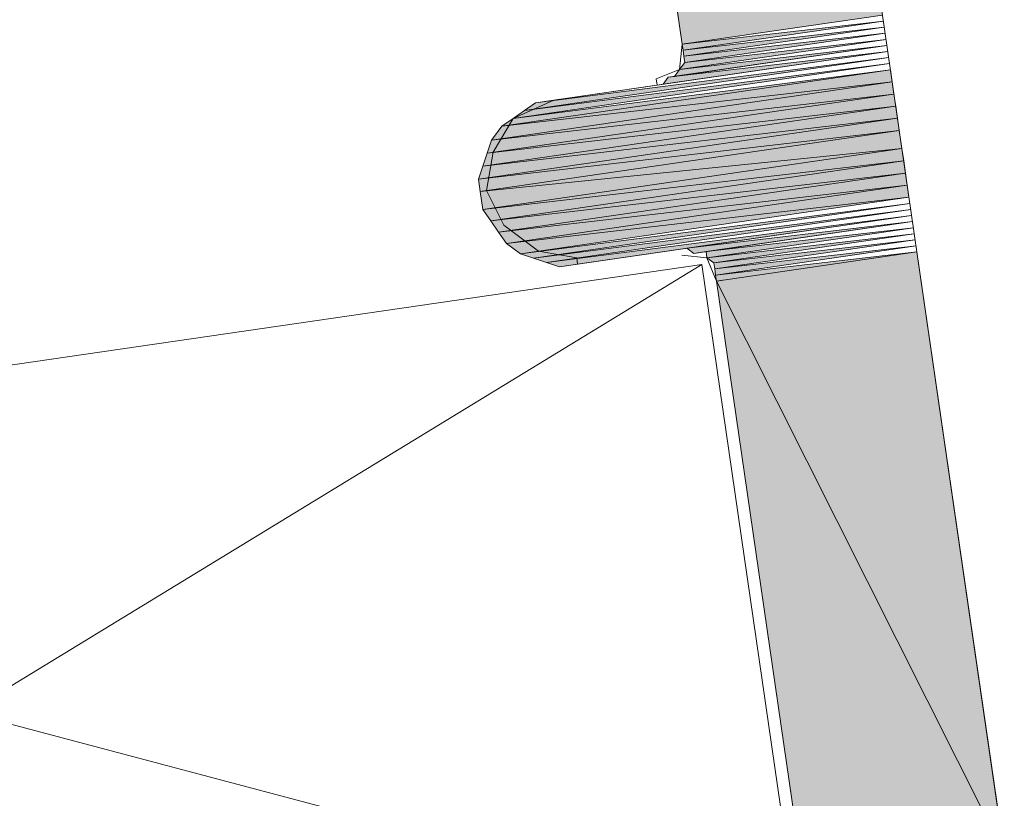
# Model space of a CAD drawing. Header units: millimetres. Extents: x 4450149 to 4451762, y 8380157 to 8380965.
# Tile 37 of 46: x 4451661 to 4451670, y 8380703 to 8380710. Entities that reach past the tile are written whole.
import ezdxf

# ---------------------------------------------------------------- set-up
doc = ezdxf.new("R2010")
doc.units = ezdxf.units.MM
doc.layers.add('Импорт в семействах', color=7, linetype='Continuous', lineweight=18)
doc.layers.add('Элементы узлов', color=7, linetype='Continuous', lineweight=18)

# ---------------------------------------------------------------- blocks, each defined once
blk = doc.blocks.new('Витражная стойка в сборе - Окно для витража_dwg-21250016-1-1')
at = {"layer": 'Импорт в семействах'}
for points in [[(4451666.7854, 8380709.61), (4451665.8925, 8380715.7536), (4451668.5794, 8380709.8707)], [(4451666.7933, 8380709.5556), (4451666.7854, 8380709.61), (4451668.5873, 8380709.8163)], [(4451666.8011, 8380709.5017), (4451666.7933, 8380709.5556), (4451668.5952, 8380709.7624)], [(4451666.8091, 8380709.4469), (4451666.8011, 8380709.5017), (4451668.6031, 8380709.7076)], [(4451666.7162, 8380709.3223), (4451666.7626, 8380709.3846), (4451668.6189, 8380709.5989)], [(4451666.7626, 8380709.3846), (4451666.8091, 8380709.4469), (4451668.611, 8380709.6532)], [(4451666.6153, 8380709.2522), (4451666.6618, 8380709.3144), (4451668.6268, 8380709.5445)], [(4451665.272, 8380708.9459), (4451665.3728, 8380709.0165), (4451668.6426, 8380709.4358)], [(4451665.3728, 8380709.0165), (4451665.4737, 8380709.0862), (4451668.6347, 8380709.4906)], [(4451665.1712, 8380708.8758), (4451665.272, 8380708.9459), (4451668.6505, 8380709.3814)], [(4451665.1712, 8380708.8758), (4451668.6505, 8380709.3814), (4451668.6663, 8380709.2727)], [(4451665.0783, 8380708.7512), (4451665.1712, 8380708.8758), (4451668.6663, 8380709.2727)], [(4451665.0783, 8380708.7512), (4451668.6663, 8380709.2727), (4451668.6821, 8380709.164)], [(4451665.0397, 8380708.6346), (4451665.0783, 8380708.7512), (4451668.6821, 8380709.164)], [(4451665.0397, 8380708.6346), (4451668.6821, 8380709.164), (4451668.6979, 8380709.0552)], [(4451665.0012, 8380708.518), (4451665.0397, 8380708.6346), (4451668.6979, 8380709.0552)], [(4451665.0012, 8380708.518), (4451668.6979, 8380709.0552), (4451668.7137, 8380708.9469)], [(4451664.9625, 8380708.4018), (4451665.0012, 8380708.518), (4451668.7137, 8380708.9469)], [(4451664.9625, 8380708.4018), (4451668.7137, 8380708.9469), (4451668.7295, 8380708.8378)], [(4451664.9784, 8380708.2926), (4451664.9625, 8380708.4018), (4451668.7295, 8380708.8378)], [(4451664.9784, 8380708.2926), (4451668.7295, 8380708.8378), (4451668.7532, 8380708.6751)], [(4451665.002, 8380708.1299), (4451664.9784, 8380708.2926), (4451668.7532, 8380708.6751)], [(4451665.002, 8380708.1299), (4451668.7532, 8380708.6751), (4451668.769, 8380708.566)], [(4451665.0723, 8380708.0287), (4451665.002, 8380708.1299), (4451668.769, 8380708.566)], [(4451665.0723, 8380708.0287), (4451668.769, 8380708.566), (4451668.7848, 8380708.4572)], [(4451665.1424, 8380707.9278), (4451665.0723, 8380708.0287), (4451668.7848, 8380708.4572)], [(4451665.1424, 8380707.9278), (4451668.7848, 8380708.4572), (4451668.8006, 8380708.3485)], [(4451665.2126, 8380707.827), (4451665.1424, 8380707.9278), (4451668.8006, 8380708.3485)], [(4451665.2126, 8380707.827), (4451668.8006, 8380708.3485), (4451668.8165, 8380708.2398)], [(4451665.3371, 8380707.7341), (4451665.2126, 8380707.827), (4451668.8165, 8380708.2398)], [(4451665.4538, 8380707.6955), (4451665.3371, 8380707.7341), (4451668.8244, 8380708.1854)], [(4451665.5703, 8380707.6574), (4451665.4538, 8380707.6955), (4451668.8322, 8380708.1315)], [(4451665.687, 8380707.6184), (4451665.5703, 8380707.6574), (4451668.8402, 8380708.0767)], [(4451666.8909, 8380707.7379), (4451666.8287, 8380707.7843), (4451668.8481, 8380708.0223)], [(4451667.0076, 8380707.6993), (4451666.9997, 8380707.7537), (4451668.856, 8380707.9679)], [(4451667.0698, 8380707.6528), (4451667.0076, 8380707.6993), (4451668.8639, 8380707.9136)], [(4451667.0777, 8380707.5989), (4451667.0698, 8380707.6528), (4451668.8717, 8380707.8597)], [(4451667.0856, 8380707.5441), (4451667.0777, 8380707.5989), (4451668.8797, 8380707.8048)], [(4451667.0935, 8380707.4898), (4451667.0856, 8380707.5441), (4451668.8876, 8380707.7505)], [(4451669.6698, 8380702.3684), (4451667.0935, 8380707.4898), (4451668.8876, 8380707.7505)], [(4451667.8758, 8380702.1077), (4451667.0935, 8380707.4898), (4451669.6698, 8380702.3684)]]:
    blk.add_hatch(color=256, dxfattribs=at).paths.add_polyline_path(points)
for p, q in [((4451666.7854, 8380709.61), (4451665.8925, 8380715.7536)), ((4451668.5794, 8380709.8707), (4451666.7854, 8380709.61)), ((4451666.7854, 8380709.61), (4451668.5873, 8380709.8163)), ((4451668.5873, 8380709.8163), (4451666.7933, 8380709.5556)), ((4451666.7933, 8380709.5556), (4451668.5952, 8380709.7624)), ((4451668.5952, 8380709.7624), (4451666.8011, 8380709.5017)), ((4451666.8011, 8380709.5017), (4451668.6031, 8380709.7076)), ((4451668.6031, 8380709.7076), (4451666.8091, 8380709.4469)), ((4451668.6189, 8380709.5989), (4451666.7162, 8380709.3223)), ((4451668.611, 8380709.6532), (4451666.7626, 8380709.3846)), ((4451666.7626, 8380709.3846), (4451668.6189, 8380709.5989)), ((4451666.7854, 8380709.61), (4451666.8398, 8380709.6179)), ((4451666.7933, 8380709.5556), (4451666.7854, 8380709.61)), ((4451666.8091, 8380709.4469), (4451668.611, 8380709.6532)), ((4451668.6268, 8380709.5445), (4451666.6153, 8380709.2522)), ((4451666.6618, 8380709.3144), (4451668.6268, 8380709.5445)), ((4451666.8011, 8380709.5017), (4451666.7933, 8380709.5556)), ((4451666.8091, 8380709.4469), (4451666.8011, 8380709.5017)), ((4451668.6426, 8380709.4358), (4451665.272, 8380708.9459)), ((4451668.6347, 8380709.4906), (4451665.3728, 8380709.0165)), ((4451665.3728, 8380709.0165), (4451668.6426, 8380709.4358)), ((4451665.4737, 8380709.0862), (4451668.6347, 8380709.4906)), ((4451666.7626, 8380709.3846), (4451666.8091, 8380709.4469)), ((4451668.6505, 8380709.3814), (4451665.1712, 8380708.8758)), ((4451665.1712, 8380708.8758), (4451668.6505, 8380709.3814)), ((4451665.272, 8380708.9459), (4451668.6505, 8380709.3814)), ((4451666.7162, 8380709.3223), (4451666.7626, 8380709.3846)), ((4451668.6505, 8380709.3814), (4451668.6663, 8380709.2727)), ((4451668.6663, 8380709.2727), (4451665.0783, 8380708.7512)), ((4451665.0783, 8380708.7512), (4451668.6663, 8380709.2727)), ((4451665.1712, 8380708.8758), (4451668.6663, 8380709.2727)), ((4451668.6663, 8380709.2727), (4451665.1712, 8380708.8758)), ((4451666.6153, 8380709.2522), (4451666.6618, 8380709.3144)), ((4451668.6663, 8380709.2727), (4451668.6821, 8380709.164)), ((4451668.6821, 8380709.164), (4451665.0397, 8380708.6346)), ((4451665.0397, 8380708.6346), (4451668.6821, 8380709.164)), ((4451665.0783, 8380708.7512), (4451668.6821, 8380709.164)), ((4451668.6821, 8380709.164), (4451665.0783, 8380708.7512)), ((4451668.6821, 8380709.164), (4451668.6979, 8380709.0552)), ((4451668.6979, 8380709.0552), (4451665.0012, 8380708.518)), ((4451665.0012, 8380708.518), (4451668.6979, 8380709.0552)), ((4451665.0397, 8380708.6346), (4451668.6979, 8380709.0552)), ((4451668.6979, 8380709.0552), (4451665.0397, 8380708.6346)), ((4451665.3728, 8380709.0165), (4451665.4737, 8380709.0862)), ((4451668.6979, 8380709.0552), (4451668.7137, 8380708.9469)), ((4451665.272, 8380708.9459), (4451665.3728, 8380709.0165)), ((4451668.7137, 8380708.9469), (4451664.9625, 8380708.4018)), ((4451664.9625, 8380708.4018), (4451668.7137, 8380708.9469)), ((4451665.0012, 8380708.518), (4451668.7137, 8380708.9469)), ((4451668.7137, 8380708.9469), (4451665.0012, 8380708.518)), ((4451665.0783, 8380708.7512), (4451665.1712, 8380708.8758)), ((4451665.1712, 8380708.8758), (4451665.272, 8380708.9459)), ((4451668.7137, 8380708.9469), (4451668.7295, 8380708.8378)), ((4451664.9625, 8380708.4018), (4451668.7295, 8380708.8378)), ((4451668.7295, 8380708.8378), (4451664.9625, 8380708.4018)), ((4451668.7295, 8380708.8378), (4451664.9784, 8380708.2926)), ((4451664.9784, 8380708.2926), (4451668.7295, 8380708.8378)), ((4451668.7295, 8380708.8378), (4451668.7532, 8380708.6751)), ((4451665.0397, 8380708.6346), (4451665.0783, 8380708.7512)), ((4451664.9784, 8380708.2926), (4451668.7532, 8380708.6751)), ((4451668.7532, 8380708.6751), (4451664.9784, 8380708.2926)), ((4451665.0012, 8380708.518), (4451665.0397, 8380708.6346)), ((4451668.7532, 8380708.6751), (4451665.002, 8380708.1299)), ((4451665.002, 8380708.1299), (4451668.7532, 8380708.6751)), ((4451668.7532, 8380708.6751), (4451668.769, 8380708.566)), ((4451665.002, 8380708.1299), (4451668.769, 8380708.566)), ((4451668.769, 8380708.566), (4451665.002, 8380708.1299)), ((4451668.769, 8380708.566), (4451665.0723, 8380708.0287)), ((4451665.0723, 8380708.0287), (4451668.769, 8380708.566)), ((4451668.769, 8380708.566), (4451668.7848, 8380708.4572)), ((4451664.9625, 8380708.4018), (4451665.0012, 8380708.518)), ((4451665.0723, 8380708.0287), (4451668.7848, 8380708.4572)), ((4451668.7848, 8380708.4572), (4451665.0723, 8380708.0287)), ((4451668.7848, 8380708.4572), (4451665.1424, 8380707.9278)), ((4451665.1424, 8380707.9278), (4451668.7848, 8380708.4572)), ((4451668.7848, 8380708.4572), (4451668.8006, 8380708.3485)), ((4451664.9784, 8380708.2926), (4451664.9625, 8380708.4018)), ((4451665.1424, 8380707.9278), (4451668.8006, 8380708.3485)), ((4451668.8006, 8380708.3485), (4451665.1424, 8380707.9278)), ((4451668.8006, 8380708.3485), (4451665.2126, 8380707.827)), ((4451665.2126, 8380707.827), (4451668.8006, 8380708.3485)), ((4451668.8006, 8380708.3485), (4451668.8165, 8380708.2398)), ((4451664.9784, 8380708.2926), (4451665.0328, 8380708.3005)), ((4451665.002, 8380708.1299), (4451664.9784, 8380708.2926)), ((4451665.2126, 8380707.827), (4451668.8165, 8380708.2398)), ((4451668.8165, 8380708.2398), (4451665.2126, 8380707.827)), ((4451668.8165, 8380708.2398), (4451665.3371, 8380707.7341)), ((4451665.3371, 8380707.7341), (4451668.8244, 8380708.1854)), ((4451668.8244, 8380708.1854), (4451665.4538, 8380707.6955)), ((4451665.0723, 8380708.0287), (4451665.002, 8380708.1299)), ((4451665.4538, 8380707.6955), (4451668.8322, 8380708.1315)), ((4451668.8322, 8380708.1315), (4451665.5703, 8380707.6574)), ((4451665.1424, 8380707.9278), (4451665.0723, 8380708.0287)), ((4451665.5703, 8380707.6574), (4451668.8402, 8380708.0767)), ((4451668.8402, 8380708.0767), (4451665.687, 8380707.6184)), ((4451666.8287, 8380707.7843), (4451668.8481, 8380708.0223)), ((4451668.8481, 8380708.0223), (4451666.8909, 8380707.7379)), ((4451665.2126, 8380707.827), (4451665.1424, 8380707.9278)), ((4451666.9997, 8380707.7537), (4451668.856, 8380707.9679)), ((4451668.856, 8380707.9679), (4451667.0076, 8380707.6993)), ((4451667.0076, 8380707.6993), (4451668.8639, 8380707.9136)), ((4451668.8639, 8380707.9136), (4451667.0698, 8380707.6528)), ((4451665.3371, 8380707.7341), (4451665.2126, 8380707.827)), ((4451667.0698, 8380707.6528), (4451668.8717, 8380707.8597)), ((4451668.8717, 8380707.8597), (4451667.0777, 8380707.5989)), ((4451665.4538, 8380707.6955), (4451665.3371, 8380707.7341)), ((4451666.8909, 8380707.7379), (4451666.8287, 8380707.7843)), ((4451667.0076, 8380707.6993), (4451666.9997, 8380707.7537)), ((4451667.0777, 8380707.5989), (4451668.8797, 8380707.8048)), ((4451668.8797, 8380707.8048), (4451667.0856, 8380707.5441)), ((4451667.0856, 8380707.5441), (4451668.8876, 8380707.7505)), ((4451668.8876, 8380707.7505), (4451667.0935, 8380707.4898)), ((4451667.0935, 8380707.4898), (4451668.8876, 8380707.7505)), ((4451668.8876, 8380707.7505), (4451669.6698, 8380702.3684)), ((4451665.5703, 8380707.6574), (4451665.4538, 8380707.6955)), ((4451665.687, 8380707.6184), (4451665.5703, 8380707.6574)), ((4451667.0698, 8380707.6528), (4451667.0076, 8380707.6993)), ((4451667.0777, 8380707.5989), (4451667.0698, 8380707.6528)), ((4451667.0856, 8380707.5441), (4451667.0777, 8380707.5989)), ((4451667.0935, 8380707.4898), (4451667.0856, 8380707.5441)), ((4451667.0935, 8380707.4898), (4451667.1479, 8380707.4977)), ((4451667.8758, 8380702.1077), (4451667.0935, 8380707.4898)), ((4451667.0935, 8380707.4898), (4451669.6698, 8380702.3684)), ((4451669.6698, 8380702.3684), (4451667.0935, 8380707.4898))]:
    blk.add_line(p, q, dxfattribs=at)
at = {"layer": 'Импорт в семействах', "color": 9, "true_color": 0xc0c0c0}
for p, q in [((4451653.8042, 8380699.6185), (4451666.9611, 8380707.637)), ((4451667.8302, 8380701.6569), (4451652.9351, 8380705.5985))]:
    blk.add_line(p, q, dxfattribs=at)
at = {"layer": 'Импорт в семействах', "flags": 128}
for points in [[(4451669.6698, 8380702.3684), (4451667.6865, 8380716.0143)], [(4451665.8768, 8380715.8619), (4451666.7854, 8380709.61), (4451666.7626, 8380709.3846), (4451666.5531, 8380709.2986), (4451666.561, 8380709.2443), (4451665.6368, 8380709.1099), (4451665.272, 8380708.9459), (4451665.0941, 8380708.6425), (4451665.0328, 8380708.3005), (4451665.1889, 8380707.9901), (4451665.5002, 8380707.7578), (4451665.8421, 8380707.6969), (4451665.8501, 8380707.6421), (4451666.7743, 8380707.7764)], [(4451666.7626, 8380709.3846), (4451668.611, 8380709.6532), (4451666.7626, 8380709.3846), (4451668.611, 8380709.6532), (4451666.7626, 8380709.3846), (4451668.6189, 8380709.5989), (4451666.6618, 8380709.3144), (4451666.7162, 8380709.3223), (4451668.6189, 8380709.5989), (4451666.7162, 8380709.3223)], [(4451665.6912, 8380709.1178), (4451665.6368, 8380709.1099), (4451668.6268, 8380709.5445), (4451665.4737, 8380709.0862), (4451665.6368, 8380709.1099), (4451668.6268, 8380709.5445), (4451665.6368, 8380709.1099)], [(4451653.9603, 8380699.3085), (4451667.7145, 8380701.3075), (4451667.9241, 8380701.393), (4451667.9468, 8380701.6188), (4451667.0935, 8380707.4898), (4451667.0076, 8380707.6993), (4451666.7822, 8380707.7221)], [(4451666.8909, 8380707.7379), (4451668.8481, 8380708.0223), (4451666.9453, 8380707.7458), (4451666.8909, 8380707.7379), (4451668.8481, 8380708.0223), (4451666.8909, 8380707.7379), (4451668.8481, 8380708.0223), (4451666.9997, 8380707.7537), (4451666.9453, 8380707.7458), (4451668.8481, 8380708.0223), (4451666.9453, 8380707.7458)]]:
    blk.add_lwpolyline(points, dxfattribs=at)
for points in [[(4451666.6153, 8380709.2522), (4451668.6268, 8380709.5445), (4451666.561, 8380709.2443), (4451666.6153, 8380709.2522), (4451668.6268, 8380709.5445)], [(4451665.687, 8380707.6184), (4451668.8402, 8380708.0767), (4451665.8501, 8380707.6421), (4451665.687, 8380707.6184), (4451668.8402, 8380708.0767)], [(4451666.7743, 8380707.7764), (4451668.8402, 8380708.0767), (4451666.8287, 8380707.7843), (4451666.7743, 8380707.7764), (4451668.8402, 8380708.0767)], [(4451653.8042, 8380699.6185), (4451667.8302, 8380701.6569), (4451666.9611, 8380707.637), (4451652.9351, 8380705.5985)]]:
    blk.add_lwpolyline(points, close=True, dxfattribs=at)
blk = doc.blocks.new('Витражная стойка в сборе - Витражная стойка в сборе-21069598-1-1')
blk.add_blockref('Витражная стойка в сборе - Окно для витража_dwg-21250016-1-1', (0, 0))

msp = doc.modelspace()

# ---------------------------------------------------------------- block references
at = {"layer": 'Элементы узлов'}
msp.add_blockref('Витражная стойка в сборе - Витражная стойка в сборе-21069598-1-1', (0, 0), dxfattribs=at)

doc.saveas('drawing.dxf')
